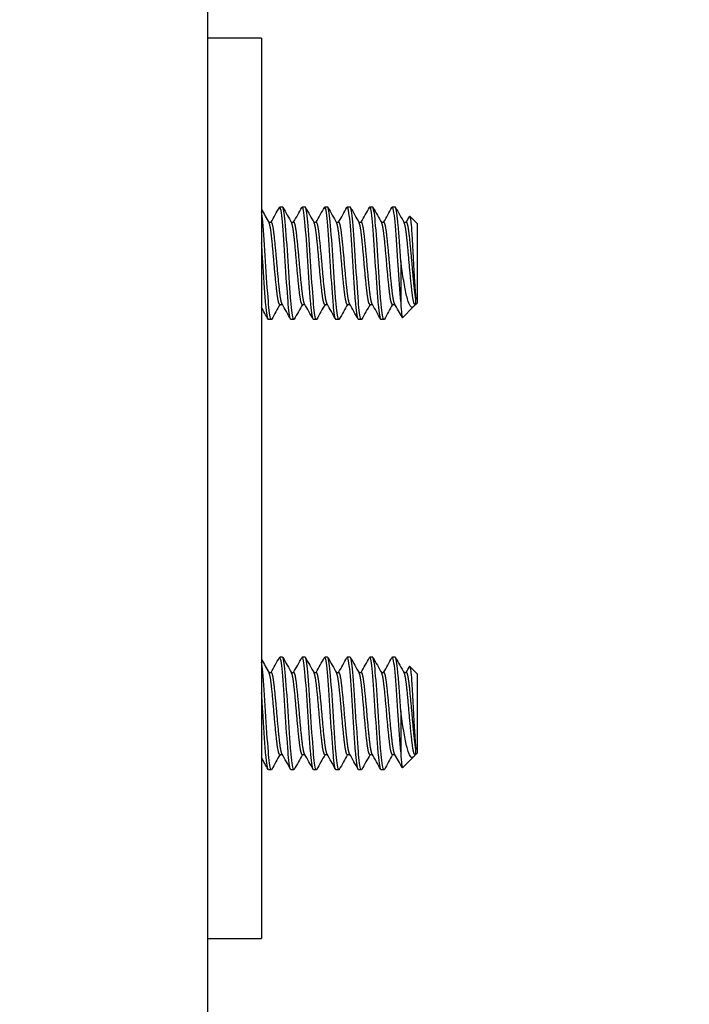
# Model space of a CAD drawing. Extents: x 784 to 1207, y 24 to 294.
# Tile 153 of 217: x 1047.62 to 1049.1, y 149.56 to 151.75. Entities that reach past the tile are written whole.
import ezdxf

# ---------------------------------------------------------------- set-up
doc = ezdxf.new("R2010")
doc.units = 0
doc.header["$LTSCALE"] = 4
doc.header["$MEASUREMENT"] = 0
doc.layers.get('0').update_dxf_attribs({"linetype": 'CONTINUOUS'})

msp = doc.modelspace()

# ---------------------------------------------------------------- hatches: boundary and pattern name
h = msp.add_hatch()
h.set_pattern_fill('ANSI31', color=256, scale=25, angle=15, style=0)
h.set_pattern_definition([(60, (775.766, 31.9432), (-2.70633, 1.5625), [])])
edge = h.paths.add_edge_path()
edge.add_ellipse((1067.8569, 230.1321), major_axis=(0.1978, 0), ratio=1, start_angle=0, end_angle=90)
edge.add_line((1067.8569, 230.3298), (1048.1743, 230.3298))
edge.add_ellipse((1048.1743, 230.0852), major_axis=(0, 0.2446), ratio=1, start_angle=0, end_angle=90)
edge.add_line((1047.9297, 230.0852), (1047.9297, 227.1526))
edge.add_ellipse((1047.8359, 227.1526), major_axis=(0.0937, 0), ratio=1, start_angle=270, end_angle=360, ccw=False)
edge.add_line((1047.8359, 227.0588), (1047.1914, 227.0588))
edge.add_ellipse((1047.1914, 227.1526), major_axis=(0, -0.0937), ratio=1, start_angle=311.8817, end_angle=360, ccw=False)
edge.add_ellipse((1047.1914, 227.1526), major_axis=(-0.0698, -0.0626), ratio=1, start_angle=318.1183, end_angle=360, ccw=False)
edge.add_line((1047.0977, 227.1526), (1047.0977, 227.5798))
edge.add_line((1047.0977, 227.5798), (1046.9937, 227.5798))
edge.add_line((1046.9937, 227.5798), (1046.9937, 227.1526))
edge.add_ellipse((1047.1914, 227.1526), major_axis=(-0.1978, 0), ratio=1, start_angle=0, end_angle=41.1832)
edge.add_ellipse((1047.1914, 227.1526), major_axis=(-0.1488, -0.1302), ratio=1, start_angle=0, end_angle=48.8168)
edge.add_line((1047.1914, 226.9548), (1047.8359, 226.9548))
edge.add_ellipse((1047.8359, 227.1526), major_axis=(0, -0.1977), ratio=1, start_angle=0, end_angle=90)
edge.add_line((1048.0337, 227.1526), (1048.0337, 230.0852))
edge.add_ellipse((1048.1743, 230.0852), major_axis=(-0.1406, 0), ratio=1, start_angle=270, end_angle=360, ccw=False)
edge.add_line((1048.1743, 230.2258), (1067.8569, 230.2258))
edge.add_ellipse((1067.8569, 230.1321), major_axis=(0, 0.0937), ratio=1, start_angle=270, end_angle=360, ccw=False)
edge.add_line((1067.9507, 230.1321), (1067.9507, 200.3611))
edge.add_line((1067.9507, 200.3611), (1067.9507, 200.1111))
edge.add_line((1067.9507, 200.1111), (1067.9507, 170.3298))
edge.add_line((1067.9507, 170.3298), (1067.9507, 170.0798))
edge.add_line((1067.9507, 170.0798), (1067.9507, 140.3088))
edge.add_line((1067.9507, 140.3088), (1068.0547, 140.3088))
edge.add_line((1068.0547, 140.3088), (1068.0547, 230.1321))

# ---------------------------------------------------------------- linework, layer by layer
for p, q in [((1048.0337, 226.9548), (1048.0337, 147.5798)), ((1048.1537, 151.7048), (1048.0337, 151.7048)), ((1048.1537, 151.7048), (1048.1537, 151.6423)), ((1048.1537, 151.6423), (1048.1537, 149.7673)), ((1048.2004, 151.3298), (1048.1941, 151.3298)), ((1048.2504, 151.3298), (1048.2441, 151.3298)), ((1048.3004, 151.3298), (1048.2941, 151.3298)), ((1048.3504, 151.3298), (1048.3441, 151.3298)), ((1048.4004, 151.3298), (1048.3941, 151.3298)), ((1048.4504, 151.3298), (1048.4441, 151.3298)), ((1048.5001, 151.2923), (1048.4829, 151.3095)), ((1048.1697, 151.296), (1048.1754, 151.296)), ((1048.2197, 151.296), (1048.2254, 151.296)), ((1048.2697, 151.296), (1048.2754, 151.296)), ((1048.3197, 151.296), (1048.3254, 151.296)), ((1048.3697, 151.296), (1048.3754, 151.296)), ((1048.4197, 151.296), (1048.4254, 151.296)), ((1048.4697, 151.296), (1048.4754, 151.296)), ((1048.5001, 151.1173), (1048.5001, 151.2923)), ((1048.4626, 151.2098), (1048.4626, 151.12)), ((1048.1941, 151.1137), (1048.1998, 151.1137)), ((1048.2441, 151.1137), (1048.2498, 151.1137)), ((1048.2941, 151.1137), (1048.2998, 151.1137)), ((1048.3441, 151.1137), (1048.3498, 151.1137)), ((1048.3941, 151.1137), (1048.3998, 151.1137)), ((1048.4441, 151.1137), (1048.4498, 151.1137)), ((1048.4947, 151.1137), (1048.494, 151.1123)), ((1048.4941, 151.1137), (1048.4964, 151.1137)), ((1048.4964, 151.1137), (1048.4964, 151.1248)), ((1048.5001, 151.1173), (1048.4964, 151.1137)), ((1048.4913, 151.1086), (1048.4668, 151.084)), ((1048.1754, 151.0798), (1048.1691, 151.0798)), ((1048.2254, 151.0798), (1048.2191, 151.0798)), ((1048.2754, 151.0798), (1048.2691, 151.0798)), ((1048.3254, 151.0798), (1048.3191, 151.0798)), ((1048.3754, 151.0798), (1048.3691, 151.0798)), ((1048.4254, 151.0798), (1048.4191, 151.0798)), ((1048.2004, 150.3298), (1048.1941, 150.3298)), ((1048.2504, 150.3298), (1048.2441, 150.3298)), ((1048.3004, 150.3298), (1048.2941, 150.3298)), ((1048.3504, 150.3298), (1048.3441, 150.3298)), ((1048.4004, 150.3298), (1048.3941, 150.3298)), ((1048.4504, 150.3298), (1048.4441, 150.3298)), ((1048.5001, 150.2923), (1048.4829, 150.3095)), ((1048.1697, 150.296), (1048.1754, 150.296)), ((1048.2197, 150.296), (1048.2254, 150.296)), ((1048.2697, 150.296), (1048.2754, 150.296)), ((1048.3197, 150.296), (1048.3254, 150.296)), ((1048.3697, 150.296), (1048.3754, 150.296)), ((1048.4197, 150.296), (1048.4254, 150.296)), ((1048.4697, 150.296), (1048.4754, 150.296)), ((1048.5001, 150.1173), (1048.5001, 150.2923)), ((1048.4626, 150.2098), (1048.4626, 150.12)), ((1048.1941, 150.1137), (1048.1998, 150.1137)), ((1048.2441, 150.1137), (1048.2498, 150.1137)), ((1048.2941, 150.1137), (1048.2998, 150.1137)), ((1048.3441, 150.1137), (1048.3498, 150.1137)), ((1048.3941, 150.1137), (1048.3998, 150.1137)), ((1048.4441, 150.1137), (1048.4498, 150.1137)), ((1048.4913, 150.1086), (1048.4668, 150.084)), ((1048.4947, 150.1137), (1048.494, 150.1123)), ((1048.4941, 150.1137), (1048.4964, 150.1137)), ((1048.4964, 150.1137), (1048.4964, 150.1248)), ((1048.5001, 150.1173), (1048.4964, 150.1137)), ((1048.1754, 150.0798), (1048.1691, 150.0798)), ((1048.2254, 150.0798), (1048.2191, 150.0798)), ((1048.2754, 150.0798), (1048.2691, 150.0798)), ((1048.3254, 150.0798), (1048.3191, 150.0798)), ((1048.3754, 150.0798), (1048.3691, 150.0798)), ((1048.4254, 150.0798), (1048.4191, 150.0798)), ((1048.1537, 149.7673), (1048.1537, 149.7048)), ((1048.0337, 149.7048), (1048.1537, 149.7048))]:
    msp.add_line(p, q)
for points, knots in [([(1048.2188, 151.0799), (1048.2171, 151.0811), (1048.2149, 151.0938), (1048.2131, 151.114), (1048.2129, 151.116), (1048.2127, 151.118), (1048.2126, 151.12), (1048.2106, 151.1434), (1048.2082, 151.1779), (1048.2063, 151.2098), (1048.2044, 151.2417), (1048.202, 151.275), (1048.2001, 151.2967), (1048.1981, 151.3183), (1048.1957, 151.331), (1048.1938, 151.3297)], [0.48333333, 0.48333333, 0.48333333, 0.48333333, 0.49093566, 0.49093566, 0.49093566, 0.49166667, 0.49166667, 0.49166667, 0.5, 0.5, 0.5, 0.50833333, 0.50833333, 0.50833333, 0.51666667, 0.51666667, 0.51666667, 0.51666667]), ([(1048.2688, 151.0799), (1048.2671, 151.0811), (1048.2649, 151.0938), (1048.2631, 151.114), (1048.2629, 151.116), (1048.2627, 151.118), (1048.2626, 151.12), (1048.2606, 151.1434), (1048.2582, 151.1779), (1048.2563, 151.2098), (1048.2544, 151.2417), (1048.252, 151.275), (1048.2501, 151.2967), (1048.2481, 151.3183), (1048.2457, 151.331), (1048.2438, 151.3297)], [0.41666667, 0.41666667, 0.41666667, 0.41666667, 0.42426899, 0.42426899, 0.42426899, 0.425, 0.425, 0.425, 0.43333333, 0.43333333, 0.43333333, 0.44166667, 0.44166667, 0.44166667, 0.45, 0.45, 0.45, 0.45]), ([(1048.3188, 151.0799), (1048.3171, 151.0811), (1048.3149, 151.0938), (1048.3131, 151.114), (1048.3129, 151.116), (1048.3127, 151.118), (1048.3126, 151.12), (1048.3106, 151.1434), (1048.3082, 151.1779), (1048.3063, 151.2098), (1048.3044, 151.2417), (1048.302, 151.275), (1048.3001, 151.2967), (1048.2981, 151.3183), (1048.2957, 151.331), (1048.2938, 151.3297)], [0.35, 0.35, 0.35, 0.35, 0.35760233, 0.35760233, 0.35760233, 0.35833333, 0.35833333, 0.35833333, 0.36666667, 0.36666667, 0.36666667, 0.375, 0.375, 0.375, 0.38333333, 0.38333333, 0.38333333, 0.38333333]), ([(1048.3688, 151.0799), (1048.3671, 151.0811), (1048.3649, 151.0938), (1048.3631, 151.114), (1048.3629, 151.116), (1048.3627, 151.118), (1048.3626, 151.12), (1048.3606, 151.1434), (1048.3582, 151.1779), (1048.3563, 151.2098), (1048.3544, 151.2417), (1048.352, 151.275), (1048.3501, 151.2967), (1048.3481, 151.3183), (1048.3457, 151.331), (1048.3438, 151.3297)], [0.28333333, 0.28333333, 0.28333333, 0.28333333, 0.29093566, 0.29093566, 0.29093566, 0.29166667, 0.29166667, 0.29166667, 0.3, 0.3, 0.3, 0.30833333, 0.30833333, 0.30833333, 0.31666667, 0.31666667, 0.31666667, 0.31666667]), ([(1048.4188, 151.0799), (1048.4171, 151.0811), (1048.4149, 151.0938), (1048.4131, 151.114), (1048.4129, 151.116), (1048.4127, 151.118), (1048.4126, 151.12), (1048.4106, 151.1434), (1048.4082, 151.1779), (1048.4063, 151.2098), (1048.4044, 151.2417), (1048.402, 151.275), (1048.4001, 151.2967), (1048.3981, 151.3183), (1048.3957, 151.331), (1048.3938, 151.3297)], [0.21666667, 0.21666667, 0.21666667, 0.21666667, 0.22426899, 0.22426899, 0.22426899, 0.225, 0.225, 0.225, 0.23333333, 0.23333333, 0.23333333, 0.24166667, 0.24166667, 0.24166667, 0.25, 0.25, 0.25, 0.25]), ([(1048.4626, 151.12), (1048.4608, 151.1414), (1048.4587, 151.1719), (1048.4568, 151.2013), (1048.4567, 151.2042), (1048.4565, 151.207), (1048.4563, 151.2098), (1048.4544, 151.2417), (1048.452, 151.275), (1048.4501, 151.2967), (1048.4481, 151.3183), (1048.4457, 151.331), (1048.4438, 151.3297)], [0.15833333, 0.15833333, 0.15833333, 0.15833333, 0.16593566, 0.16593566, 0.16593566, 0.16666667, 0.16666667, 0.16666667, 0.175, 0.175, 0.175, 0.18333333, 0.18333333, 0.18333333, 0.18333333]), ([(1048.1751, 151.0799), (1048.1733, 151.0811), (1048.1712, 151.0938), (1048.1693, 151.114), (1048.1692, 151.116), (1048.169, 151.118), (1048.1688, 151.12), (1048.1669, 151.1434), (1048.1645, 151.1779), (1048.1626, 151.2098), (1048.1606, 151.2417), (1048.1582, 151.275), (1048.1563, 151.2967), (1048.1555, 151.3059), (1048.1546, 151.3136), (1048.1537, 151.3192)], [0.48333333, 0.48333333, 0.48333333, 0.48333333, 0.49093566, 0.49093566, 0.49093566, 0.49166667, 0.49166667, 0.49166667, 0.5, 0.5, 0.5, 0.50833333, 0.50833333, 0.50833333, 0.51191269, 0.51191269, 0.51191269, 0.51191269]), ([(1048.2251, 151.0799), (1048.2233, 151.0811), (1048.2212, 151.0938), (1048.2193, 151.114), (1048.2192, 151.116), (1048.219, 151.118), (1048.2188, 151.12), (1048.2169, 151.1434), (1048.2145, 151.1779), (1048.2126, 151.2098), (1048.2106, 151.2417), (1048.2082, 151.275), (1048.2063, 151.2967), (1048.2045, 151.3172), (1048.2022, 151.3297), (1048.2004, 151.3298)], [0.41666667, 0.41666667, 0.41666667, 0.41666667, 0.42426899, 0.42426899, 0.42426899, 0.425, 0.425, 0.425, 0.43333333, 0.43333333, 0.43333333, 0.44166667, 0.44166667, 0.44166667, 0.44956919, 0.44956919, 0.44956919, 0.44956919]), ([(1048.2751, 151.0799), (1048.2733, 151.0811), (1048.2712, 151.0938), (1048.2693, 151.114), (1048.2692, 151.116), (1048.269, 151.118), (1048.2688, 151.12), (1048.2669, 151.1434), (1048.2645, 151.1779), (1048.2626, 151.2098), (1048.2606, 151.2417), (1048.2582, 151.275), (1048.2563, 151.2967), (1048.2545, 151.3172), (1048.2522, 151.3297), (1048.2504, 151.3298)], [0.35, 0.35, 0.35, 0.35, 0.35760233, 0.35760233, 0.35760233, 0.35833333, 0.35833333, 0.35833333, 0.36666667, 0.36666667, 0.36666667, 0.375, 0.375, 0.375, 0.38290252, 0.38290252, 0.38290252, 0.38290252]), ([(1048.3251, 151.0799), (1048.3233, 151.0811), (1048.3212, 151.0938), (1048.3193, 151.114), (1048.3192, 151.116), (1048.319, 151.118), (1048.3188, 151.12), (1048.3169, 151.1434), (1048.3145, 151.1779), (1048.3126, 151.2098), (1048.3106, 151.2417), (1048.3082, 151.275), (1048.3063, 151.2967), (1048.3045, 151.3172), (1048.3022, 151.3297), (1048.3004, 151.3298)], [0.28333333, 0.28333333, 0.28333333, 0.28333333, 0.29093566, 0.29093566, 0.29093566, 0.29166667, 0.29166667, 0.29166667, 0.3, 0.3, 0.3, 0.30833333, 0.30833333, 0.30833333, 0.31623586, 0.31623586, 0.31623586, 0.31623586]), ([(1048.3751, 151.0799), (1048.3733, 151.0811), (1048.3712, 151.0938), (1048.3693, 151.114), (1048.3692, 151.116), (1048.369, 151.118), (1048.3688, 151.12), (1048.3669, 151.1434), (1048.3645, 151.1779), (1048.3626, 151.2098), (1048.3606, 151.2417), (1048.3582, 151.275), (1048.3563, 151.2967), (1048.3545, 151.3172), (1048.3522, 151.3297), (1048.3504, 151.3298)], [0.21666667, 0.21666667, 0.21666667, 0.21666667, 0.22426899, 0.22426899, 0.22426899, 0.225, 0.225, 0.225, 0.23333333, 0.23333333, 0.23333333, 0.24166667, 0.24166667, 0.24166667, 0.24956919, 0.24956919, 0.24956919, 0.24956919]), ([(1048.4251, 151.0799), (1048.4233, 151.0811), (1048.4212, 151.0938), (1048.4193, 151.114), (1048.4192, 151.116), (1048.419, 151.118), (1048.4188, 151.12), (1048.4169, 151.1434), (1048.4145, 151.1779), (1048.4126, 151.2098), (1048.4106, 151.2417), (1048.4082, 151.275), (1048.4063, 151.2967), (1048.4045, 151.3172), (1048.4022, 151.3297), (1048.4004, 151.3298)], [0.15, 0.15, 0.15, 0.15, 0.15760233, 0.15760233, 0.15760233, 0.15833333, 0.15833333, 0.15833333, 0.16666667, 0.16666667, 0.16666667, 0.175, 0.175, 0.175, 0.18290252, 0.18290252, 0.18290252, 0.18290252]), ([(1048.4626, 151.2098), (1048.4608, 151.2389), (1048.4587, 151.2693), (1048.4568, 151.2907), (1048.4567, 151.2928), (1048.4565, 151.2948), (1048.4563, 151.2967), (1048.4545, 151.3172), (1048.4522, 151.3297), (1048.4504, 151.3298)], [0.1, 0.1, 0.1, 0.1, 0.10760233, 0.10760233, 0.10760233, 0.10833333, 0.10833333, 0.10833333, 0.11623586, 0.11623586, 0.11623586, 0.11623586]), ([(1048.4827, 151.3096), (1048.4832, 151.3096), (1048.4836, 151.3078), (1048.4844, 151.3035), (1048.4849, 151.3001), (1048.486, 151.2896), (1048.4866, 151.2811), (1048.4879, 151.2598), (1048.4886, 151.248), (1048.49, 151.2238), (1048.4906, 151.2107), (1048.4919, 151.1853), (1048.4926, 151.174), (1048.4939, 151.1533), (1048.4944, 151.1458), (1048.4953, 151.1342), (1048.4959, 151.1289), (1048.4964, 151.1248)], [-0.5054103, -0.5054103, -0.5054103, -0.5054103, -0.4594539, -0.4594539, -0.4039382, -0.4039382, -0.3267095, -0.3267095, -0.2541612, -0.2541612, -0.1872275, -0.1872275, -0.1293211, -0.1293211, -0.0723048, -0.0723048, 0, 0, 0, 0]), ([(1048.1688, 151.0799), (1048.1671, 151.0811), (1048.1649, 151.0938), (1048.1631, 151.114), (1048.1629, 151.116), (1048.1627, 151.118), (1048.1626, 151.12), (1048.1606, 151.1434), (1048.1582, 151.1779), (1048.1563, 151.2098), (1048.1555, 151.2235), (1048.1546, 151.2374), (1048.1537, 151.2506)], [0.55, 0.55, 0.55, 0.55, 0.55760233, 0.55760233, 0.55760233, 0.55833333, 0.55833333, 0.55833333, 0.56666667, 0.56666667, 0.56666667, 0.57024602, 0.57024602, 0.57024602, 0.57024602]), ([(1048.4906, 151.1079), (1048.4894, 151.107), (1048.4874, 151.1061), (1048.4829, 151.1109), (1048.481, 151.1148), (1048.478, 151.1239), (1048.4769, 151.1281), (1048.4736, 151.1423), (1048.4714, 151.1536), (1048.4669, 151.1798), (1048.4646, 151.1946), (1048.4626, 151.2098)], [-0.4811218, -0.4811218, -0.4811218, -0.4811218, -0.3702176, -0.3702176, -0.2839907, -0.2839907, -0.2279337, -0.2279337, -0.1175301, -0.1175301, 0, 0, 0, 0]), ([(1048.4626, 151.12), (1048.4629, 151.1143), (1048.4632, 151.1092), (1048.4635, 151.1047), (1048.4639, 151.1002), (1048.4642, 151.0964), (1048.4646, 151.0933), (1048.4649, 151.0902), (1048.4653, 151.0879), (1048.4656, 151.0863), (1048.4659, 151.0847), (1048.4663, 151.0839), (1048.4666, 151.0839)], [0, 0, 0, 0, 0.000611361, 0.000611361, 0.000611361, 0.001222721, 0.001222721, 0.001222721, 0.001834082, 0.001834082, 0.001834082, 0.002445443, 0.002445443, 0.002445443, 0.002445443]), ([(1048.2188, 150.0799), (1048.2171, 150.0811), (1048.2149, 150.0938), (1048.2131, 150.114), (1048.2129, 150.116), (1048.2127, 150.118), (1048.2126, 150.12), (1048.2106, 150.1434), (1048.2082, 150.1779), (1048.2063, 150.2098), (1048.2044, 150.2417), (1048.202, 150.275), (1048.2001, 150.2967), (1048.1981, 150.3183), (1048.1957, 150.331), (1048.1938, 150.3297)], [0.48333333, 0.48333333, 0.48333333, 0.48333333, 0.49093566, 0.49093566, 0.49093566, 0.49166667, 0.49166667, 0.49166667, 0.5, 0.5, 0.5, 0.50833333, 0.50833333, 0.50833333, 0.51666667, 0.51666667, 0.51666667, 0.51666667]), ([(1048.2251, 150.0799), (1048.2233, 150.0811), (1048.2212, 150.0938), (1048.2193, 150.114), (1048.2192, 150.116), (1048.219, 150.118), (1048.2188, 150.12), (1048.2169, 150.1434), (1048.2145, 150.1779), (1048.2126, 150.2098), (1048.2106, 150.2417), (1048.2082, 150.275), (1048.2063, 150.2967), (1048.2045, 150.3172), (1048.2022, 150.3297), (1048.2004, 150.3298)], [0.41666667, 0.41666667, 0.41666667, 0.41666667, 0.42426899, 0.42426899, 0.42426899, 0.425, 0.425, 0.425, 0.43333333, 0.43333333, 0.43333333, 0.44166667, 0.44166667, 0.44166667, 0.44956919, 0.44956919, 0.44956919, 0.44956919]), ([(1048.2688, 150.0799), (1048.2671, 150.0811), (1048.2649, 150.0938), (1048.2631, 150.114), (1048.2629, 150.116), (1048.2627, 150.118), (1048.2626, 150.12), (1048.2606, 150.1434), (1048.2582, 150.1779), (1048.2563, 150.2098), (1048.2544, 150.2417), (1048.252, 150.275), (1048.2501, 150.2967), (1048.2481, 150.3183), (1048.2457, 150.331), (1048.2438, 150.3297)], [0.41666667, 0.41666667, 0.41666667, 0.41666667, 0.42426899, 0.42426899, 0.42426899, 0.425, 0.425, 0.425, 0.43333333, 0.43333333, 0.43333333, 0.44166667, 0.44166667, 0.44166667, 0.45, 0.45, 0.45, 0.45]), ([(1048.2751, 150.0799), (1048.2733, 150.0811), (1048.2712, 150.0938), (1048.2693, 150.114), (1048.2692, 150.116), (1048.269, 150.118), (1048.2688, 150.12), (1048.2669, 150.1434), (1048.2645, 150.1779), (1048.2626, 150.2098), (1048.2606, 150.2417), (1048.2582, 150.275), (1048.2563, 150.2967), (1048.2545, 150.3172), (1048.2522, 150.3297), (1048.2504, 150.3298)], [0.35, 0.35, 0.35, 0.35, 0.35760233, 0.35760233, 0.35760233, 0.35833333, 0.35833333, 0.35833333, 0.36666667, 0.36666667, 0.36666667, 0.375, 0.375, 0.375, 0.38290252, 0.38290252, 0.38290252, 0.38290252]), ([(1048.3188, 150.0799), (1048.3171, 150.0811), (1048.3149, 150.0938), (1048.3131, 150.114), (1048.3129, 150.116), (1048.3127, 150.118), (1048.3126, 150.12), (1048.3106, 150.1434), (1048.3082, 150.1779), (1048.3063, 150.2098), (1048.3044, 150.2417), (1048.302, 150.275), (1048.3001, 150.2967), (1048.2981, 150.3183), (1048.2957, 150.331), (1048.2938, 150.3297)], [0.35, 0.35, 0.35, 0.35, 0.35760233, 0.35760233, 0.35760233, 0.35833333, 0.35833333, 0.35833333, 0.36666667, 0.36666667, 0.36666667, 0.375, 0.375, 0.375, 0.38333333, 0.38333333, 0.38333333, 0.38333333]), ([(1048.3251, 150.0799), (1048.3233, 150.0811), (1048.3212, 150.0938), (1048.3193, 150.114), (1048.3192, 150.116), (1048.319, 150.118), (1048.3188, 150.12), (1048.3169, 150.1434), (1048.3145, 150.1779), (1048.3126, 150.2098), (1048.3106, 150.2417), (1048.3082, 150.275), (1048.3063, 150.2967), (1048.3045, 150.3172), (1048.3022, 150.3297), (1048.3004, 150.3298)], [0.28333333, 0.28333333, 0.28333333, 0.28333333, 0.29093566, 0.29093566, 0.29093566, 0.29166667, 0.29166667, 0.29166667, 0.3, 0.3, 0.3, 0.30833333, 0.30833333, 0.30833333, 0.31623586, 0.31623586, 0.31623586, 0.31623586]), ([(1048.3688, 150.0799), (1048.3671, 150.0811), (1048.3649, 150.0938), (1048.3631, 150.114), (1048.3629, 150.116), (1048.3627, 150.118), (1048.3626, 150.12), (1048.3606, 150.1434), (1048.3582, 150.1779), (1048.3563, 150.2098), (1048.3544, 150.2417), (1048.352, 150.275), (1048.3501, 150.2967), (1048.3481, 150.3183), (1048.3457, 150.331), (1048.3438, 150.3297)], [0.28333333, 0.28333333, 0.28333333, 0.28333333, 0.29093566, 0.29093566, 0.29093566, 0.29166667, 0.29166667, 0.29166667, 0.3, 0.3, 0.3, 0.30833333, 0.30833333, 0.30833333, 0.31666667, 0.31666667, 0.31666667, 0.31666667]), ([(1048.3751, 150.0799), (1048.3733, 150.0811), (1048.3712, 150.0938), (1048.3693, 150.114), (1048.3692, 150.116), (1048.369, 150.118), (1048.3688, 150.12), (1048.3669, 150.1434), (1048.3645, 150.1779), (1048.3626, 150.2098), (1048.3606, 150.2417), (1048.3582, 150.275), (1048.3563, 150.2967), (1048.3545, 150.3172), (1048.3522, 150.3297), (1048.3504, 150.3298)], [0.21666667, 0.21666667, 0.21666667, 0.21666667, 0.22426899, 0.22426899, 0.22426899, 0.225, 0.225, 0.225, 0.23333333, 0.23333333, 0.23333333, 0.24166667, 0.24166667, 0.24166667, 0.24956919, 0.24956919, 0.24956919, 0.24956919]), ([(1048.4188, 150.0799), (1048.4171, 150.0811), (1048.4149, 150.0938), (1048.4131, 150.114), (1048.4129, 150.116), (1048.4127, 150.118), (1048.4126, 150.12), (1048.4106, 150.1434), (1048.4082, 150.1779), (1048.4063, 150.2098), (1048.4044, 150.2417), (1048.402, 150.275), (1048.4001, 150.2967), (1048.3981, 150.3183), (1048.3957, 150.331), (1048.3938, 150.3297)], [0.21666667, 0.21666667, 0.21666667, 0.21666667, 0.22426899, 0.22426899, 0.22426899, 0.225, 0.225, 0.225, 0.23333333, 0.23333333, 0.23333333, 0.24166667, 0.24166667, 0.24166667, 0.25, 0.25, 0.25, 0.25]), ([(1048.4251, 150.0799), (1048.4233, 150.0811), (1048.4212, 150.0938), (1048.4193, 150.114), (1048.4192, 150.116), (1048.419, 150.118), (1048.4188, 150.12), (1048.4169, 150.1434), (1048.4145, 150.1779), (1048.4126, 150.2098), (1048.4106, 150.2417), (1048.4082, 150.275), (1048.4063, 150.2967), (1048.4045, 150.3172), (1048.4022, 150.3297), (1048.4004, 150.3298)], [0.15, 0.15, 0.15, 0.15, 0.15760233, 0.15760233, 0.15760233, 0.15833333, 0.15833333, 0.15833333, 0.16666667, 0.16666667, 0.16666667, 0.175, 0.175, 0.175, 0.18290252, 0.18290252, 0.18290252, 0.18290252]), ([(1048.4626, 150.12), (1048.4608, 150.1414), (1048.4587, 150.1719), (1048.4568, 150.2013), (1048.4567, 150.2042), (1048.4565, 150.207), (1048.4563, 150.2098), (1048.4544, 150.2417), (1048.452, 150.275), (1048.4501, 150.2967), (1048.4481, 150.3183), (1048.4457, 150.331), (1048.4438, 150.3297)], [0.15833333, 0.15833333, 0.15833333, 0.15833333, 0.16593566, 0.16593566, 0.16593566, 0.16666667, 0.16666667, 0.16666667, 0.175, 0.175, 0.175, 0.18333333, 0.18333333, 0.18333333, 0.18333333]), ([(1048.4626, 150.2098), (1048.4608, 150.2389), (1048.4587, 150.2693), (1048.4568, 150.2907), (1048.4567, 150.2928), (1048.4565, 150.2948), (1048.4563, 150.2967), (1048.4545, 150.3172), (1048.4522, 150.3297), (1048.4504, 150.3298)], [0.1, 0.1, 0.1, 0.1, 0.10760233, 0.10760233, 0.10760233, 0.10833333, 0.10833333, 0.10833333, 0.11623586, 0.11623586, 0.11623586, 0.11623586]), ([(1048.1751, 150.0799), (1048.1733, 150.0811), (1048.1712, 150.0938), (1048.1693, 150.114), (1048.1692, 150.116), (1048.169, 150.118), (1048.1688, 150.12), (1048.1669, 150.1434), (1048.1645, 150.1779), (1048.1626, 150.2098), (1048.1606, 150.2417), (1048.1582, 150.275), (1048.1563, 150.2967), (1048.1555, 150.3059), (1048.1546, 150.3136), (1048.1537, 150.3192)], [0.48333333, 0.48333333, 0.48333333, 0.48333333, 0.49093566, 0.49093566, 0.49093566, 0.49166667, 0.49166667, 0.49166667, 0.5, 0.5, 0.5, 0.50833333, 0.50833333, 0.50833333, 0.51191269, 0.51191269, 0.51191269, 0.51191269]), ([(1048.4827, 150.3096), (1048.4832, 150.3096), (1048.4836, 150.3078), (1048.4844, 150.3035), (1048.4849, 150.3001), (1048.486, 150.2896), (1048.4866, 150.2811), (1048.4879, 150.2598), (1048.4886, 150.248), (1048.49, 150.2238), (1048.4906, 150.2107), (1048.4919, 150.1853), (1048.4926, 150.174), (1048.4939, 150.1533), (1048.4944, 150.1458), (1048.4953, 150.1342), (1048.4959, 150.1289), (1048.4964, 150.1248)], [-0.5054103, -0.5054103, -0.5054103, -0.5054103, -0.4594539, -0.4594539, -0.4039382, -0.4039382, -0.3267095, -0.3267095, -0.2541612, -0.2541612, -0.1872275, -0.1872275, -0.1293211, -0.1293211, -0.0723048, -0.0723048, 0, 0, 0, 0]), ([(1048.1688, 150.0799), (1048.1671, 150.0811), (1048.1649, 150.0938), (1048.1631, 150.114), (1048.1629, 150.116), (1048.1627, 150.118), (1048.1626, 150.12), (1048.1606, 150.1434), (1048.1582, 150.1779), (1048.1563, 150.2098), (1048.1555, 150.2235), (1048.1546, 150.2374), (1048.1537, 150.2506)], [0.55, 0.55, 0.55, 0.55, 0.55760233, 0.55760233, 0.55760233, 0.55833333, 0.55833333, 0.55833333, 0.56666667, 0.56666667, 0.56666667, 0.57024602, 0.57024602, 0.57024602, 0.57024602]), ([(1048.4906, 150.1079), (1048.4894, 150.107), (1048.4874, 150.1061), (1048.4829, 150.1109), (1048.481, 150.1148), (1048.478, 150.1239), (1048.4769, 150.1281), (1048.4736, 150.1423), (1048.4714, 150.1536), (1048.4669, 150.1798), (1048.4646, 150.1946), (1048.4626, 150.2098)], [-0.4811218, -0.4811218, -0.4811218, -0.4811218, -0.3702176, -0.3702176, -0.2839907, -0.2839907, -0.2279337, -0.2279337, -0.1175301, -0.1175301, 0, 0, 0, 0]), ([(1048.4626, 150.12), (1048.4629, 150.1143), (1048.4632, 150.1092), (1048.4635, 150.1047), (1048.4639, 150.1002), (1048.4642, 150.0964), (1048.4646, 150.0933), (1048.4649, 150.0902), (1048.4653, 150.0879), (1048.4656, 150.0863), (1048.4659, 150.0847), (1048.4663, 150.0839), (1048.4666, 150.0839)], [0, 0, 0, 0, 0.000611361, 0.000611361, 0.000611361, 0.001222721, 0.001222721, 0.001222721, 0.001834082, 0.001834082, 0.001834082, 0.002445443, 0.002445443, 0.002445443, 0.002445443])]:
    msp.add_open_spline(points, degree=3, knots=knots)
for points in [[(1048.1537, 151.3247), (1048.1592, 151.3148), (1048.1648, 151.3048), (1048.1704, 151.2949)], [(1048.1748, 151.296), (1048.181, 151.307), (1048.1871, 151.318), (1048.1933, 151.3291)], [(1048.1938, 151.3297), (1048.1936, 151.3296), (1048.1935, 151.3294), (1048.1933, 151.329)], [(1048.2013, 151.329), (1048.2076, 151.3176), (1048.214, 151.3062), (1048.2204, 151.2949)], [(1048.2248, 151.296), (1048.231, 151.307), (1048.2371, 151.318), (1048.2433, 151.3291)], [(1048.2438, 151.3297), (1048.2436, 151.3296), (1048.2435, 151.3294), (1048.2433, 151.329)], [(1048.2513, 151.329), (1048.2576, 151.3176), (1048.264, 151.3062), (1048.2704, 151.2949)], [(1048.2748, 151.296), (1048.281, 151.307), (1048.2871, 151.318), (1048.2933, 151.3291)], [(1048.2938, 151.3297), (1048.2936, 151.3296), (1048.2935, 151.3294), (1048.2933, 151.329)], [(1048.3013, 151.329), (1048.3076, 151.3176), (1048.314, 151.3062), (1048.3204, 151.2949)], [(1048.3248, 151.296), (1048.331, 151.307), (1048.3371, 151.318), (1048.3433, 151.3291)], [(1048.3438, 151.3297), (1048.3436, 151.3296), (1048.3435, 151.3294), (1048.3433, 151.329)], [(1048.3513, 151.329), (1048.3576, 151.3176), (1048.364, 151.3062), (1048.3704, 151.2949)], [(1048.3748, 151.296), (1048.381, 151.307), (1048.3871, 151.318), (1048.3933, 151.3291)], [(1048.3938, 151.3297), (1048.3936, 151.3296), (1048.3935, 151.3294), (1048.3933, 151.329)], [(1048.4013, 151.329), (1048.4076, 151.3176), (1048.414, 151.3062), (1048.4204, 151.2949)], [(1048.4248, 151.296), (1048.431, 151.307), (1048.4371, 151.318), (1048.4433, 151.3291)], [(1048.4438, 151.3297), (1048.4436, 151.3296), (1048.4435, 151.3294), (1048.4433, 151.329)], [(1048.4513, 151.329), (1048.4576, 151.3176), (1048.464, 151.3062), (1048.4704, 151.2949)], [(1048.4748, 151.296), (1048.4773, 151.3004), (1048.4797, 151.3048), (1048.4822, 151.3093)], [(1048.4822, 151.3093), (1048.4824, 151.3096), (1048.4825, 151.3097), (1048.4827, 151.3096)], [(1048.1947, 151.1137), (1048.1886, 151.1027), (1048.1824, 151.0916), (1048.1763, 151.0806)], [(1048.2183, 151.0806), (1048.2119, 151.092), (1048.2056, 151.1034), (1048.1992, 151.1147)], [(1048.2447, 151.1137), (1048.2386, 151.1027), (1048.2324, 151.0916), (1048.2263, 151.0806)], [(1048.2683, 151.0806), (1048.2619, 151.092), (1048.2556, 151.1034), (1048.2492, 151.1147)], [(1048.2947, 151.1137), (1048.2886, 151.1027), (1048.2824, 151.0916), (1048.2763, 151.0806)], [(1048.3183, 151.0806), (1048.3119, 151.092), (1048.3056, 151.1034), (1048.2992, 151.1147)], [(1048.3447, 151.1137), (1048.3386, 151.1027), (1048.3324, 151.0916), (1048.3263, 151.0806)], [(1048.3683, 151.0806), (1048.3619, 151.092), (1048.3556, 151.1034), (1048.3492, 151.1147)], [(1048.3947, 151.1137), (1048.3886, 151.1027), (1048.3824, 151.0916), (1048.3763, 151.0806)], [(1048.4183, 151.0806), (1048.4119, 151.092), (1048.4056, 151.1034), (1048.3992, 151.1147)], [(1048.4447, 151.1137), (1048.4386, 151.1027), (1048.4324, 151.0916), (1048.4263, 151.0806)], [(1048.4662, 151.0843), (1048.4606, 151.0944), (1048.4549, 151.1046), (1048.4492, 151.1147)], [(1048.494, 151.1123), (1048.4928, 151.1102), (1048.4917, 151.1088), (1048.4906, 151.1079)], [(1048.1683, 151.0806), (1048.1634, 151.0893), (1048.1585, 151.098), (1048.1537, 151.1068)], [(1048.1691, 151.0798), (1048.169, 151.0798), (1048.1689, 151.0799), (1048.1688, 151.0799)], [(1048.1763, 151.0808), (1048.1759, 151.08), (1048.1755, 151.0797), (1048.1751, 151.0799)], [(1048.2191, 151.0798), (1048.219, 151.0798), (1048.2189, 151.0799), (1048.2188, 151.0799)], [(1048.2263, 151.0808), (1048.2259, 151.08), (1048.2255, 151.0797), (1048.2251, 151.0799)], [(1048.2691, 151.0798), (1048.269, 151.0798), (1048.2689, 151.0799), (1048.2688, 151.0799)], [(1048.2763, 151.0808), (1048.2759, 151.08), (1048.2755, 151.0797), (1048.2751, 151.0799)], [(1048.3191, 151.0798), (1048.319, 151.0798), (1048.3189, 151.0799), (1048.3188, 151.0799)], [(1048.3263, 151.0808), (1048.3259, 151.08), (1048.3255, 151.0797), (1048.3251, 151.0799)], [(1048.3691, 151.0798), (1048.369, 151.0798), (1048.3689, 151.0799), (1048.3688, 151.0799)], [(1048.3763, 151.0808), (1048.3759, 151.08), (1048.3755, 151.0797), (1048.3751, 151.0799)], [(1048.4191, 151.0798), (1048.419, 151.0798), (1048.4189, 151.0799), (1048.4188, 151.0799)], [(1048.4263, 151.0808), (1048.4259, 151.08), (1048.4255, 151.0797), (1048.4251, 151.0799)], [(1048.4666, 151.0839), (1048.4667, 151.0839), (1048.4667, 151.084), (1048.4668, 151.084)], [(1048.1537, 150.3247), (1048.1592, 150.3148), (1048.1648, 150.3048), (1048.1704, 150.2949)], [(1048.1748, 150.296), (1048.181, 150.307), (1048.1871, 150.318), (1048.1933, 150.3291)], [(1048.1938, 150.3297), (1048.1936, 150.3296), (1048.1935, 150.3294), (1048.1933, 150.329)], [(1048.2013, 150.329), (1048.2076, 150.3176), (1048.214, 150.3062), (1048.2204, 150.2949)], [(1048.2248, 150.296), (1048.231, 150.307), (1048.2371, 150.318), (1048.2433, 150.3291)], [(1048.2438, 150.3297), (1048.2436, 150.3296), (1048.2435, 150.3294), (1048.2433, 150.329)], [(1048.2513, 150.329), (1048.2576, 150.3176), (1048.264, 150.3062), (1048.2704, 150.2949)], [(1048.2748, 150.296), (1048.281, 150.307), (1048.2871, 150.318), (1048.2933, 150.3291)], [(1048.2938, 150.3297), (1048.2936, 150.3296), (1048.2935, 150.3294), (1048.2933, 150.329)], [(1048.3013, 150.329), (1048.3076, 150.3176), (1048.314, 150.3062), (1048.3204, 150.2949)], [(1048.3248, 150.296), (1048.331, 150.307), (1048.3371, 150.318), (1048.3433, 150.3291)], [(1048.3438, 150.3297), (1048.3436, 150.3296), (1048.3435, 150.3294), (1048.3433, 150.329)], [(1048.3513, 150.329), (1048.3576, 150.3176), (1048.364, 150.3062), (1048.3704, 150.2949)], [(1048.3748, 150.296), (1048.381, 150.307), (1048.3871, 150.318), (1048.3933, 150.3291)], [(1048.3938, 150.3297), (1048.3936, 150.3296), (1048.3935, 150.3294), (1048.3933, 150.329)], [(1048.4013, 150.329), (1048.4076, 150.3176), (1048.414, 150.3062), (1048.4204, 150.2949)], [(1048.4248, 150.296), (1048.431, 150.307), (1048.4371, 150.318), (1048.4433, 150.3291)], [(1048.4438, 150.3297), (1048.4436, 150.3296), (1048.4435, 150.3294), (1048.4433, 150.329)], [(1048.4513, 150.329), (1048.4576, 150.3176), (1048.464, 150.3062), (1048.4704, 150.2949)], [(1048.4748, 150.296), (1048.4773, 150.3004), (1048.4797, 150.3048), (1048.4822, 150.3093)], [(1048.4822, 150.3093), (1048.4824, 150.3096), (1048.4825, 150.3097), (1048.4827, 150.3096)], [(1048.1683, 150.0806), (1048.1634, 150.0893), (1048.1585, 150.098), (1048.1537, 150.1068)], [(1048.1947, 150.1137), (1048.1886, 150.1027), (1048.1824, 150.0916), (1048.1763, 150.0806)], [(1048.2183, 150.0806), (1048.2119, 150.092), (1048.2056, 150.1034), (1048.1992, 150.1147)], [(1048.2447, 150.1137), (1048.2386, 150.1027), (1048.2324, 150.0916), (1048.2263, 150.0806)], [(1048.2683, 150.0806), (1048.2619, 150.092), (1048.2556, 150.1034), (1048.2492, 150.1147)], [(1048.2947, 150.1137), (1048.2886, 150.1027), (1048.2824, 150.0916), (1048.2763, 150.0806)], [(1048.3183, 150.0806), (1048.3119, 150.092), (1048.3056, 150.1034), (1048.2992, 150.1147)], [(1048.3447, 150.1137), (1048.3386, 150.1027), (1048.3324, 150.0916), (1048.3263, 150.0806)], [(1048.3683, 150.0806), (1048.3619, 150.092), (1048.3556, 150.1034), (1048.3492, 150.1147)], [(1048.3947, 150.1137), (1048.3886, 150.1027), (1048.3824, 150.0916), (1048.3763, 150.0806)], [(1048.4183, 150.0806), (1048.4119, 150.092), (1048.4056, 150.1034), (1048.3992, 150.1147)], [(1048.4447, 150.1137), (1048.4386, 150.1027), (1048.4324, 150.0916), (1048.4263, 150.0806)], [(1048.4662, 150.0843), (1048.4606, 150.0944), (1048.4549, 150.1046), (1048.4492, 150.1147)], [(1048.494, 150.1123), (1048.4928, 150.1102), (1048.4917, 150.1088), (1048.4906, 150.1079)], [(1048.4666, 150.0839), (1048.4667, 150.0839), (1048.4667, 150.084), (1048.4668, 150.084)], [(1048.1691, 150.0798), (1048.169, 150.0798), (1048.1689, 150.0799), (1048.1688, 150.0799)], [(1048.1763, 150.0808), (1048.1759, 150.08), (1048.1755, 150.0797), (1048.1751, 150.0799)], [(1048.2191, 150.0798), (1048.219, 150.0798), (1048.2189, 150.0799), (1048.2188, 150.0799)], [(1048.2263, 150.0808), (1048.2259, 150.08), (1048.2255, 150.0797), (1048.2251, 150.0799)], [(1048.2691, 150.0798), (1048.269, 150.0798), (1048.2689, 150.0799), (1048.2688, 150.0799)], [(1048.2763, 150.0808), (1048.2759, 150.08), (1048.2755, 150.0797), (1048.2751, 150.0799)], [(1048.3191, 150.0798), (1048.319, 150.0798), (1048.3189, 150.0799), (1048.3188, 150.0799)], [(1048.3263, 150.0808), (1048.3259, 150.08), (1048.3255, 150.0797), (1048.3251, 150.0799)], [(1048.3691, 150.0798), (1048.369, 150.0798), (1048.3689, 150.0799), (1048.3688, 150.0799)], [(1048.3763, 150.0808), (1048.3759, 150.08), (1048.3755, 150.0797), (1048.3751, 150.0799)], [(1048.4191, 150.0798), (1048.419, 150.0798), (1048.4189, 150.0799), (1048.4188, 150.0799)], [(1048.4263, 150.0808), (1048.4259, 150.08), (1048.4255, 150.0797), (1048.4251, 150.0799)]]:
    msp.add_open_spline(points, degree=3)
for points, weights, knots in [([(1048.1941, 151.1137), (1048.194, 151.1137), (1048.1938, 151.1137), (1048.1907, 151.1152), (1048.1876, 151.143), (1048.1844, 151.1707), (1048.1813, 151.2084), (1048.1782, 151.2462), (1048.1751, 151.2718), (1048.1728, 151.2906), (1048.1704, 151.2949)], [0.992536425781, 0.996064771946, 1, 0.923879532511, 1, 0.923879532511, 1, 0.923879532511, 1, 0.943147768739, 0.971218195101], [0.48290252, 0.48290252, 0.48290252, 0.48333333, 0.48333333, 0.49166667, 0.49166667, 0.5, 0.5, 0.50833333, 0.50833333, 0.51455727, 0.51455727, 0.51455727]), ([(1048.1992, 151.1147), (1048.1965, 151.1196), (1048.1938, 151.143), (1048.1907, 151.1707), (1048.1876, 151.2084), (1048.1844, 151.2462), (1048.1813, 151.2718), (1048.1784, 151.296), (1048.1754, 151.296)], [0.980806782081, 0.935142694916, 1, 0.923879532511, 1, 0.923879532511, 1, 0.927814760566, 0.992536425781], [0.48456637, 0.48456637, 0.48456637, 0.49166667, 0.49166667, 0.5, 0.5, 0.50833333, 0.50833333, 0.51623586, 0.51623586, 0.51623586]), ([(1048.2441, 151.1137), (1048.244, 151.1137), (1048.2438, 151.1137), (1048.2407, 151.1152), (1048.2376, 151.143), (1048.2344, 151.1707), (1048.2313, 151.2084), (1048.2282, 151.2462), (1048.2251, 151.2718), (1048.2228, 151.2906), (1048.2204, 151.2949)], [0.992536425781, 0.996064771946, 1, 0.923879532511, 1, 0.923879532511, 1, 0.923879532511, 1, 0.943147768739, 0.971218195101], [0.41623586, 0.41623586, 0.41623586, 0.41666667, 0.41666667, 0.425, 0.425, 0.43333333, 0.43333333, 0.44166667, 0.44166667, 0.4478906, 0.4478906, 0.4478906]), ([(1048.2492, 151.1147), (1048.2465, 151.1196), (1048.2438, 151.143), (1048.2407, 151.1707), (1048.2376, 151.2084), (1048.2344, 151.2462), (1048.2313, 151.2718), (1048.2284, 151.296), (1048.2254, 151.296)], [0.980806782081, 0.935142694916, 1, 0.923879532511, 1, 0.923879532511, 1, 0.927814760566, 0.992536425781], [0.41789971, 0.41789971, 0.41789971, 0.425, 0.425, 0.43333333, 0.43333333, 0.44166667, 0.44166667, 0.44956919, 0.44956919, 0.44956919]), ([(1048.2941, 151.1137), (1048.294, 151.1137), (1048.2938, 151.1137), (1048.2907, 151.1152), (1048.2876, 151.143), (1048.2844, 151.1707), (1048.2813, 151.2084), (1048.2782, 151.2462), (1048.2751, 151.2718), (1048.2728, 151.2906), (1048.2704, 151.2949)], [0.992536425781, 0.996064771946, 1, 0.923879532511, 1, 0.923879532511, 1, 0.923879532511, 1, 0.943147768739, 0.971218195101], [0.34956919, 0.34956919, 0.34956919, 0.35, 0.35, 0.35833333, 0.35833333, 0.36666667, 0.36666667, 0.375, 0.375, 0.38122393, 0.38122393, 0.38122393]), ([(1048.2992, 151.1147), (1048.2965, 151.1196), (1048.2938, 151.143), (1048.2907, 151.1707), (1048.2876, 151.2084), (1048.2844, 151.2462), (1048.2813, 151.2718), (1048.2784, 151.296), (1048.2754, 151.296)], [0.980806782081, 0.935142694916, 1, 0.923879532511, 1, 0.923879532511, 1, 0.927814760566, 0.992536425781], [0.35123304, 0.35123304, 0.35123304, 0.35833333, 0.35833333, 0.36666667, 0.36666667, 0.375, 0.375, 0.38290252, 0.38290252, 0.38290252]), ([(1048.3441, 151.1137), (1048.344, 151.1137), (1048.3438, 151.1137), (1048.3407, 151.1152), (1048.3376, 151.143), (1048.3344, 151.1707), (1048.3313, 151.2084), (1048.3282, 151.2462), (1048.3251, 151.2718), (1048.3228, 151.2906), (1048.3204, 151.2949)], [0.992536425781, 0.996064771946, 1, 0.923879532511, 1, 0.923879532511, 1, 0.923879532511, 1, 0.943147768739, 0.971218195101], [0.28290252, 0.28290252, 0.28290252, 0.28333333, 0.28333333, 0.29166667, 0.29166667, 0.3, 0.3, 0.30833333, 0.30833333, 0.31455727, 0.31455727, 0.31455727]), ([(1048.3492, 151.1147), (1048.3465, 151.1196), (1048.3438, 151.143), (1048.3407, 151.1707), (1048.3376, 151.2084), (1048.3344, 151.2462), (1048.3313, 151.2718), (1048.3284, 151.296), (1048.3254, 151.296)], [0.980806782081, 0.935142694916, 1, 0.923879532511, 1, 0.923879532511, 1, 0.927814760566, 0.992536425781], [0.28456637, 0.28456637, 0.28456637, 0.29166667, 0.29166667, 0.3, 0.3, 0.30833333, 0.30833333, 0.31623586, 0.31623586, 0.31623586]), ([(1048.3941, 151.1137), (1048.394, 151.1137), (1048.3938, 151.1137), (1048.3907, 151.1152), (1048.3876, 151.143), (1048.3844, 151.1707), (1048.3813, 151.2084), (1048.3782, 151.2462), (1048.3751, 151.2718), (1048.3728, 151.2906), (1048.3704, 151.2949)], [0.992536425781, 0.996064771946, 1, 0.923879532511, 1, 0.923879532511, 1, 0.923879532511, 1, 0.943147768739, 0.971218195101], [0.21623586, 0.21623586, 0.21623586, 0.21666667, 0.21666667, 0.225, 0.225, 0.23333333, 0.23333333, 0.24166667, 0.24166667, 0.2478906, 0.2478906, 0.2478906]), ([(1048.3992, 151.1147), (1048.3965, 151.1196), (1048.3938, 151.143), (1048.3907, 151.1707), (1048.3876, 151.2084), (1048.3844, 151.2462), (1048.3813, 151.2718), (1048.3784, 151.296), (1048.3754, 151.296)], [0.980806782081, 0.935142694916, 1, 0.923879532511, 1, 0.923879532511, 1, 0.927814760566, 0.992536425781], [0.21789971, 0.21789971, 0.21789971, 0.225, 0.225, 0.23333333, 0.23333333, 0.24166667, 0.24166667, 0.24956919, 0.24956919, 0.24956919]), ([(1048.4441, 151.1137), (1048.444, 151.1137), (1048.4438, 151.1137), (1048.4407, 151.1152), (1048.4376, 151.143), (1048.4344, 151.1707), (1048.4313, 151.2084), (1048.4282, 151.2462), (1048.4251, 151.2718), (1048.4228, 151.2906), (1048.4204, 151.2949)], [0.992536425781, 0.996064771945, 1, 0.923879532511, 1, 0.923879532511, 1, 0.923879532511, 1, 0.943147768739, 0.971218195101], [0.14956919, 0.14956919, 0.14956919, 0.15, 0.15, 0.15833333, 0.15833333, 0.16666667, 0.16666667, 0.175, 0.175, 0.18122393, 0.18122393, 0.18122393]), ([(1048.4492, 151.1147), (1048.4465, 151.1196), (1048.4438, 151.143), (1048.4407, 151.1707), (1048.4376, 151.2084), (1048.4344, 151.2462), (1048.4313, 151.2718), (1048.4284, 151.296), (1048.4254, 151.296)], [0.980806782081, 0.935142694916, 1, 0.923879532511, 1, 0.923879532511, 1, 0.927814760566, 0.992536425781], [0.15123304, 0.15123304, 0.15123304, 0.15833333, 0.15833333, 0.16666667, 0.16666667, 0.175, 0.175, 0.18290252, 0.18290252, 0.18290252]), ([(1048.4941, 151.1137), (1048.494, 151.1137), (1048.4938, 151.1137), (1048.4907, 151.1152), (1048.4876, 151.143), (1048.4844, 151.1707), (1048.4813, 151.2084), (1048.4782, 151.2462), (1048.4751, 151.2718), (1048.4728, 151.2906), (1048.4704, 151.2949)], [0.992536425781, 0.996064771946, 1, 0.923879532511, 1, 0.923879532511, 1, 0.923879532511, 1, 0.943147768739, 0.971218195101], [0.08290252, 0.08290252, 0.08290252, 0.08333333, 0.08333333, 0.09166667, 0.09166667, 0.1, 0.1, 0.10833333, 0.10833333, 0.11455727, 0.11455727, 0.11455727]), ([(1048.4964, 151.1248), (1048.4951, 151.132), (1048.4938, 151.143), (1048.4907, 151.1707), (1048.4876, 151.2084), (1048.4844, 151.2462), (1048.4813, 151.2718), (1048.4784, 151.296), (1048.4754, 151.296)], [0.963029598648, 0.968380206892, 1, 0.923879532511, 1, 0.923879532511, 1, 0.927814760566, 0.992536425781], [0.08820507, 0.08820507, 0.08820507, 0.09166667, 0.09166667, 0.1, 0.1, 0.10833333, 0.10833333, 0.11623586, 0.11623586, 0.11623586]), ([(1048.1941, 150.1137), (1048.194, 150.1137), (1048.1938, 150.1137), (1048.1907, 150.1152), (1048.1876, 150.143), (1048.1844, 150.1707), (1048.1813, 150.2084), (1048.1782, 150.2462), (1048.1751, 150.2718), (1048.1728, 150.2906), (1048.1704, 150.2949)], [0.992536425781, 0.996064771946, 1, 0.923879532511, 1, 0.923879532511, 1, 0.923879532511, 1, 0.943147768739, 0.971218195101], [0.48290252, 0.48290252, 0.48290252, 0.48333333, 0.48333333, 0.49166667, 0.49166667, 0.5, 0.5, 0.50833333, 0.50833333, 0.51455727, 0.51455727, 0.51455727]), ([(1048.1992, 150.1147), (1048.1965, 150.1196), (1048.1938, 150.143), (1048.1907, 150.1707), (1048.1876, 150.2084), (1048.1844, 150.2462), (1048.1813, 150.2718), (1048.1784, 150.296), (1048.1754, 150.296)], [0.980806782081, 0.935142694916, 1, 0.923879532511, 1, 0.923879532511, 1, 0.927814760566, 0.992536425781], [0.48456637, 0.48456637, 0.48456637, 0.49166667, 0.49166667, 0.5, 0.5, 0.50833333, 0.50833333, 0.51623586, 0.51623586, 0.51623586]), ([(1048.2441, 150.1137), (1048.244, 150.1137), (1048.2438, 150.1137), (1048.2407, 150.1152), (1048.2376, 150.143), (1048.2344, 150.1707), (1048.2313, 150.2084), (1048.2282, 150.2462), (1048.2251, 150.2718), (1048.2228, 150.2906), (1048.2204, 150.2949)], [0.992536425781, 0.996064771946, 1, 0.923879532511, 1, 0.923879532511, 1, 0.923879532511, 1, 0.943147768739, 0.971218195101], [0.41623586, 0.41623586, 0.41623586, 0.41666667, 0.41666667, 0.425, 0.425, 0.43333333, 0.43333333, 0.44166667, 0.44166667, 0.4478906, 0.4478906, 0.4478906]), ([(1048.2492, 150.1147), (1048.2465, 150.1196), (1048.2438, 150.143), (1048.2407, 150.1707), (1048.2376, 150.2084), (1048.2344, 150.2462), (1048.2313, 150.2718), (1048.2284, 150.296), (1048.2254, 150.296)], [0.980806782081, 0.935142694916, 1, 0.923879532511, 1, 0.923879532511, 1, 0.927814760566, 0.992536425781], [0.41789971, 0.41789971, 0.41789971, 0.425, 0.425, 0.43333333, 0.43333333, 0.44166667, 0.44166667, 0.44956919, 0.44956919, 0.44956919]), ([(1048.2941, 150.1137), (1048.294, 150.1137), (1048.2938, 150.1137), (1048.2907, 150.1152), (1048.2876, 150.143), (1048.2844, 150.1707), (1048.2813, 150.2084), (1048.2782, 150.2462), (1048.2751, 150.2718), (1048.2728, 150.2906), (1048.2704, 150.2949)], [0.992536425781, 0.996064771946, 1, 0.923879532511, 1, 0.923879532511, 1, 0.923879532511, 1, 0.943147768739, 0.971218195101], [0.34956919, 0.34956919, 0.34956919, 0.35, 0.35, 0.35833333, 0.35833333, 0.36666667, 0.36666667, 0.375, 0.375, 0.38122393, 0.38122393, 0.38122393]), ([(1048.2992, 150.1147), (1048.2965, 150.1196), (1048.2938, 150.143), (1048.2907, 150.1707), (1048.2876, 150.2084), (1048.2844, 150.2462), (1048.2813, 150.2718), (1048.2784, 150.296), (1048.2754, 150.296)], [0.980806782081, 0.935142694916, 1, 0.923879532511, 1, 0.923879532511, 1, 0.927814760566, 0.992536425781], [0.35123304, 0.35123304, 0.35123304, 0.35833333, 0.35833333, 0.36666667, 0.36666667, 0.375, 0.375, 0.38290252, 0.38290252, 0.38290252]), ([(1048.3441, 150.1137), (1048.344, 150.1137), (1048.3438, 150.1137), (1048.3407, 150.1152), (1048.3376, 150.143), (1048.3344, 150.1707), (1048.3313, 150.2084), (1048.3282, 150.2462), (1048.3251, 150.2718), (1048.3228, 150.2906), (1048.3204, 150.2949)], [0.992536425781, 0.996064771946, 1, 0.923879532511, 1, 0.923879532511, 1, 0.923879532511, 1, 0.943147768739, 0.971218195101], [0.28290252, 0.28290252, 0.28290252, 0.28333333, 0.28333333, 0.29166667, 0.29166667, 0.3, 0.3, 0.30833333, 0.30833333, 0.31455727, 0.31455727, 0.31455727]), ([(1048.3492, 150.1147), (1048.3465, 150.1196), (1048.3438, 150.143), (1048.3407, 150.1707), (1048.3376, 150.2084), (1048.3344, 150.2462), (1048.3313, 150.2718), (1048.3284, 150.296), (1048.3254, 150.296)], [0.980806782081, 0.935142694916, 1, 0.923879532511, 1, 0.923879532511, 1, 0.927814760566, 0.992536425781], [0.28456637, 0.28456637, 0.28456637, 0.29166667, 0.29166667, 0.3, 0.3, 0.30833333, 0.30833333, 0.31623586, 0.31623586, 0.31623586]), ([(1048.3941, 150.1137), (1048.394, 150.1137), (1048.3938, 150.1137), (1048.3907, 150.1152), (1048.3876, 150.143), (1048.3844, 150.1707), (1048.3813, 150.2084), (1048.3782, 150.2462), (1048.3751, 150.2718), (1048.3728, 150.2906), (1048.3704, 150.2949)], [0.992536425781, 0.996064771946, 1, 0.923879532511, 1, 0.923879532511, 1, 0.923879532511, 1, 0.943147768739, 0.971218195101], [0.21623586, 0.21623586, 0.21623586, 0.21666667, 0.21666667, 0.225, 0.225, 0.23333333, 0.23333333, 0.24166667, 0.24166667, 0.2478906, 0.2478906, 0.2478906]), ([(1048.3992, 150.1147), (1048.3965, 150.1196), (1048.3938, 150.143), (1048.3907, 150.1707), (1048.3876, 150.2084), (1048.3844, 150.2462), (1048.3813, 150.2718), (1048.3784, 150.296), (1048.3754, 150.296)], [0.980806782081, 0.935142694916, 1, 0.923879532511, 1, 0.923879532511, 1, 0.927814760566, 0.992536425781], [0.21789971, 0.21789971, 0.21789971, 0.225, 0.225, 0.23333333, 0.23333333, 0.24166667, 0.24166667, 0.24956919, 0.24956919, 0.24956919]), ([(1048.4441, 150.1137), (1048.444, 150.1137), (1048.4438, 150.1137), (1048.4407, 150.1152), (1048.4376, 150.143), (1048.4344, 150.1707), (1048.4313, 150.2084), (1048.4282, 150.2462), (1048.4251, 150.2718), (1048.4228, 150.2906), (1048.4204, 150.2949)], [0.992536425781, 0.996064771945, 1, 0.923879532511, 1, 0.923879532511, 1, 0.923879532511, 1, 0.943147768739, 0.971218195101], [0.14956919, 0.14956919, 0.14956919, 0.15, 0.15, 0.15833333, 0.15833333, 0.16666667, 0.16666667, 0.175, 0.175, 0.18122393, 0.18122393, 0.18122393]), ([(1048.4492, 150.1147), (1048.4465, 150.1196), (1048.4438, 150.143), (1048.4407, 150.1707), (1048.4376, 150.2084), (1048.4344, 150.2462), (1048.4313, 150.2718), (1048.4284, 150.296), (1048.4254, 150.296)], [0.980806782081, 0.935142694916, 1, 0.923879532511, 1, 0.923879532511, 1, 0.927814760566, 0.992536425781], [0.15123304, 0.15123304, 0.15123304, 0.15833333, 0.15833333, 0.16666667, 0.16666667, 0.175, 0.175, 0.18290252, 0.18290252, 0.18290252]), ([(1048.4941, 150.1137), (1048.494, 150.1137), (1048.4938, 150.1137), (1048.4907, 150.1152), (1048.4876, 150.143), (1048.4844, 150.1707), (1048.4813, 150.2084), (1048.4782, 150.2462), (1048.4751, 150.2718), (1048.4728, 150.2906), (1048.4704, 150.2949)], [0.992536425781, 0.996064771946, 1, 0.923879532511, 1, 0.923879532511, 1, 0.923879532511, 1, 0.943147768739, 0.971218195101], [0.08290252, 0.08290252, 0.08290252, 0.08333333, 0.08333333, 0.09166667, 0.09166667, 0.1, 0.1, 0.10833333, 0.10833333, 0.11455727, 0.11455727, 0.11455727]), ([(1048.4964, 150.1248), (1048.4951, 150.132), (1048.4938, 150.143), (1048.4907, 150.1707), (1048.4876, 150.2084), (1048.4844, 150.2462), (1048.4813, 150.2718), (1048.4784, 150.296), (1048.4754, 150.296)], [0.963029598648, 0.968380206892, 1, 0.923879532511, 1, 0.923879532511, 1, 0.927814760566, 0.992536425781], [0.08820507, 0.08820507, 0.08820507, 0.09166667, 0.09166667, 0.1, 0.1, 0.10833333, 0.10833333, 0.11623586, 0.11623586, 0.11623586])]:
    msp.add_rational_spline(points, weights, degree=2, knots=knots)

doc.saveas('drawing.dxf')
